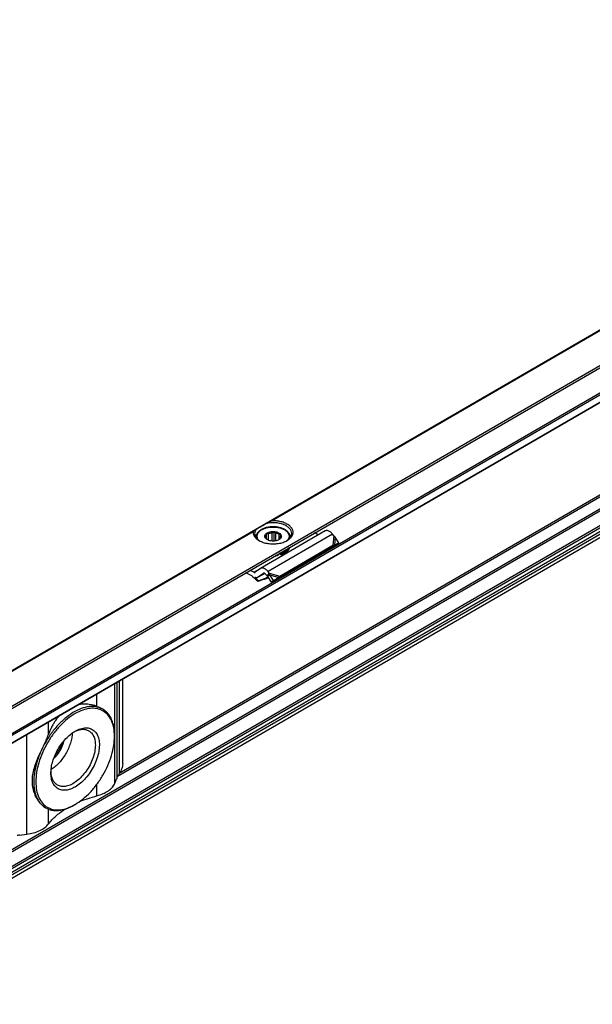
# Model space of a CAD drawing. Header units: millimetres. Extents: x -418 to 2750, y -1084 to 1393.
# Tile 71 of 74: x 1990 to 2091, y 1220 to 1393. Entities that reach past the tile are written whole.
import ezdxf

# ---------------------------------------------------------------- set-up
doc = ezdxf.new("R2010")
doc.units = ezdxf.units.MM

# ---------------------------------------------------------------- blocks, each defined once
blk = doc.blocks.new('SOPORTE_SV2__32', base_point=(669.09, 483.45))
at = {"color": 7, "linetype": 'Continuous'}
for p, q in [((2185.87, 1392.76), (669.13, 514.91)), ((676.25, 512.46), (2190.96, 1389.13)), ((686.72, 512.44), (2182.25, 1378.01)), ((2183.35, 1354.95), (687.82, 489.38)), ((2031.69, 1302.15), (2031.69, 1302.08)), ((2043.81, 1303.24), (2032.49, 1296.69)), ((2033.4, 1301.95), (2033.4, 1302.08)), ((2033.5, 1301.86), (2033.5, 1302.49)), ((2033.54, 1301.82), (2033.54, 1302.82)), ((2033.88, 1301.61), (2033.88, 1302.78)), ((2034.54, 1301.48), (2034.54, 1302.94)), ((2034.88, 1301.48), (2034.88, 1303.14)), ((2035.17, 1301.52), (2035.17, 1302.89)), ((2035.73, 1301.74), (2035.73, 1302.64)), ((2035.97, 1302.08), (2035.97, 1302.3)), ((2037.69, 1302.15), (2037.69, 1302.08)), ((2042.62, 1302.56), (2041.95, 1302.89)), ((2045.31, 1302.41), (2045.11, 1302.67)), ((2046.19, 1301.16), (2045.57, 1302.18)), ((2035.49, 1294.86), (2044.8, 1300.26)), ((2035.85, 1295.35), (2045.17, 1300.74)), ((2044.84, 1300.3), (2044.8, 1300.26)), ((2044.95, 1300.45), (2044.84, 1300.3)), ((2044.94, 1300.41), (2045.59, 1300.76)), ((2045.17, 1300.74), (2044.95, 1300.45)), ((2045.1, 1300.53), (2045.05, 1300.5)), ((2045.45, 1300.77), (2045.1, 1300.53)), ((2045.45, 1300.77), (2046.19, 1301.16)), ((2046.19, 1301.16), (2045.59, 1300.76)), ((2035.58, 1299.15), (2035.58, 1298.99)), ((2036.05, 1299.26), (2036.05, 1299.09)), ((2032.45, 1296.66), (2031.55, 1296)), ((2030.94, 1295.37), (2029.88, 1295.91)), ((2031.31, 1296.01), (2030.64, 1296.34)), ((2033.23, 1295.81), (2032.04, 1295.13)), ((2032.98, 1295.82), (2032.09, 1295.16)), ((2033.94, 1295.03), (2033.28, 1294.82)), ((2033.33, 1294.94), (2033.3, 1294.87)), ((2033.33, 1294.94), (2033.88, 1295.12)), ((2033.63, 1295.38), (2033.43, 1295.64)), ((2033.78, 1295.57), (2033.63, 1295.38)), ((2033.91, 1295.39), (2033.77, 1295.29)), ((2034.42, 1294.29), (2033.77, 1295.29)), ((2034, 1295.86), (2033.78, 1295.57)), ((2034, 1295.86), (2033.8, 1296.12)), ((2034.11, 1295.54), (2033.91, 1295.39)), ((2034.75, 1294.54), (2034.11, 1295.54)), ((2034.42, 1294.29), (2035.34, 1294.86)), ((2034.75, 1294.54), (2035.67, 1295.11)), ((2035.67, 1295.11), (2035.34, 1294.86)), ((2035.63, 1295.06), (2035.49, 1294.86)), ((2035.85, 1295.35), (2035.63, 1295.06)), ((2032.08, 1294.54), (2032.03, 1294.41)), ((2034.75, 1294.54), (2034.42, 1294.29)), ((2008.33, 1262.44), (2008.33, 1277.35)), ((2004.83, 1272.06), (2004.8, 1272.08)), ((2006.9, 1267.29), (2006.9, 1267.5)), ((2006.97, 1259.08), (2007.25, 1259.79)), ((1999.98, 1255.34), (1999.8, 1255.23)), ((1994.82, 1254.75), (1994.78, 1254.77)), ((1990.28, 1249.97), (1991.52, 1250.14))]:
    blk.add_line(p, q, dxfattribs=at)
at = {"color": 3, "linetype": 'Continuous'}
for p, q in [((676.05, 512.73), (2190.96, 1389.52)), ((686.62, 514.08), (2182.15, 1379.65)), ((686.76, 513.83), (2182.29, 1379.41)), ((686.76, 512.53), (2182.29, 1378.1)), ((2034.11, 1304.92), (2140.89, 1366.73)), ((2034.4, 1305.03), (2140.8, 1366.61)), ((2182.15, 1359.27), (686.62, 493.69)), ((2182.29, 1359.02), (686.76, 493.45)), ((2182.29, 1356.42), (686.76, 490.85)), ((2182.5, 1356.16), (686.97, 490.58)), ((2183.6, 1356.14), (688.07, 490.57)), ((2183.8, 1355.82), (688.27, 490.24)), ((2183.38, 1354.98), (687.85, 489.41)), ((2155.77, 1346.12), (2007.43, 1260.27)), ((2155.29, 1346.17), (2007.74, 1260.77)), ((1892.68, 1223.07), (2031.29, 1303.29)), ((1892.98, 1223.17), (2031.2, 1303.17)), ((2045.11, 1302.67), (2033.8, 1296.12)), ((2045.31, 1302.41), (2045.17, 1300.74)), ((2045.57, 1302.18), (2045.45, 1300.77)), ((2031.31, 1296.01), (2032.45, 1296.66)), ((2033.22, 1295.82), (2032.09, 1295.16)), ((2032.98, 1295.82), (2033.01, 1295.84)), ((2033.3, 1294.87), (2033.28, 1294.82)), ((2033.82, 1295.22), (2033.33, 1294.94)), ((2034, 1295.86), (2035.85, 1295.35)), ((2034.11, 1295.54), (2035.67, 1295.11)), ((2006.97, 1259.08), (2006.97, 1276.56)), ((2007.36, 1260.1), (2007.36, 1276.79)), ((2007.76, 1260.81), (2007.76, 1277.02)), ((2003.83, 1272.53), (2003.83, 1274.74)), ((1995.33, 1267.61), (1995.33, 1269.83)), ((1991.52, 1250.14), (1991.52, 1267.62)), ((2003.83, 1256.87), (2003.83, 1258.9)), ((1995.33, 1251.96), (1995.33, 1254.51))]:
    blk.add_line(p, q, dxfattribs=at)
at = {"color": 7, "linetype": 'Continuous'}
for points, knots in [([(2031.68, 1303.52), (2031.65, 1303.5), (2031.58, 1303.46), (2031.48, 1303.4), (2031.38, 1303.35), (2031.32, 1303.31), (2031.29, 1303.29)], [0, 0, 0, 0, 0.1199021, 0.235563, 0.3438099, 0.4474869, 0.4474869, 0.4474869, 0.4474869]), ([(2031.68, 1303.52), (2031.61, 1303.41), (2031.47, 1303.19), (2031.45, 1302.93), (2031.44, 1302.8)], [0, 0, 0, 0, 0.3959861, 0.7662165, 0.7662165, 0.7662165, 0.7662165]), ([(2031.68, 1303.52), (2031.74, 1303.56), (2031.88, 1303.64), (2032.12, 1303.77), (2032.4, 1303.94), (2032.72, 1304.12), (2033.07, 1304.33), (2033.32, 1304.47), (2033.45, 1304.54)], [0, 0, 0, 0, 0.21784, 0.49188, 0.81738, 1.188711, 1.599453, 2.042502, 2.042502, 2.042502, 2.042502]), ([(2037.69, 1302.15), (2037.68, 1302.25), (2037.66, 1302.44), (2037.57, 1302.67), (2037.46, 1302.85), (2037.35, 1303), (2037.21, 1303.14), (2037.04, 1303.29), (2036.85, 1303.42), (2036.62, 1303.56), (2036.35, 1303.67), (2036.05, 1303.78), (2035.73, 1303.86), (2035.46, 1303.91), (2035.23, 1303.94), (2035.05, 1303.96), (2034.87, 1303.97), (2034.51, 1303.98), (2033.99, 1303.94), (2033.34, 1303.8), (2032.78, 1303.58), (2032.34, 1303.31), (2032.02, 1303.02), (2031.85, 1302.77), (2031.76, 1302.57), (2031.72, 1302.43), (2031.69, 1302.29), (2031.69, 1302.2), (2031.69, 1302.15)], [0, 0, 0, 0, 0.282998, 0.579562, 0.734482, 0.918956, 1.13429, 1.32807, 1.596018, 1.832881, 2.139604, 2.459246, 2.78672, 3.122781, 3.300879, 3.480227, 3.672623, 3.845786, 4.550801, 5.231254, 5.82112, 6.361249, 6.751956, 7.108691, 7.269696, 7.407118, 7.538544, 7.689288, 7.689288, 7.689288, 7.689288]), ([(2034.11, 1304.92), (2034.05, 1304.89), (2033.94, 1304.83), (2033.77, 1304.73), (2033.61, 1304.64), (2033.5, 1304.57), (2033.45, 1304.54)], [0, 0, 0, 0, 0.1947945, 0.3830345, 0.5739751, 0.7596897, 0.7596897, 0.7596897, 0.7596897]), ([(2037.94, 1302.8), (2037.91, 1302.96), (2037.87, 1303.29), (2037.55, 1303.73), (2037.09, 1304.1), (2036.48, 1304.39), (2035.77, 1304.6), (2035.01, 1304.69), (2034.22, 1304.69), (2033.7, 1304.59), (2033.45, 1304.54)], [0, 0, 0, 0, 0.466803, 0.982486, 1.574651, 2.247055, 2.986259, 3.768129, 4.562817, 5.338886, 5.338886, 5.338886, 5.338886]), ([(2034.4, 1305.03), (2034.39, 1305.02), (2034.36, 1305.02), (2034.32, 1305.01), (2034.29, 1305), (2034.25, 1304.99), (2034.21, 1304.98), (2034.18, 1304.96), (2034.14, 1304.94), (2034.12, 1304.93), (2034.11, 1304.92)], [0, 0, 0, 0, 0.0417273, 0.0795377, 0.1149772, 0.1588504, 0.194678, 0.2377191, 0.2792075, 0.3164847, 0.3164847, 0.3164847, 0.3164847]), ([(2037.15, 1301.57), (2037.33, 1301.69), (2037.68, 1301.91), (2038.05, 1302.37), (2038.22, 1302.88), (2038.15, 1303.41), (2037.87, 1303.89), (2037.41, 1304.31), (2036.79, 1304.65), (2036.06, 1304.89), (2035.25, 1305.03), (2034.69, 1305.03), (2034.4, 1305.03)], [0, 0, 0, 0, 0.654342, 1.224137, 1.732643, 2.227964, 2.764666, 3.378442, 4.0789, 4.855555, 5.685062, 6.536808, 6.536808, 6.536808, 6.536808]), ([(2031.2, 1303.17), (2031.19, 1303.02), (2031.18, 1302.72), (2031.39, 1302.28), (2031.74, 1301.88), (2032.05, 1301.68), (2032.22, 1301.57)], [0, 0, 0, 0, 0.44015, 0.904989, 1.424584, 2.012291, 2.012291, 2.012291, 2.012291]), ([(2031.29, 1303.29), (2031.28, 1303.29), (2031.26, 1303.27), (2031.24, 1303.25), (2031.22, 1303.23), (2031.21, 1303.21), (2031.2, 1303.19), (2031.2, 1303.18), (2031.2, 1303.17)], [0, 0, 0, 0, 0.0408159, 0.0792537, 0.1008213, 0.1190428, 0.1423511, 0.1621434, 0.1621434, 0.1621434, 0.1621434]), ([(2031.44, 1302.8), (2031.45, 1302.68), (2031.47, 1302.44), (2031.66, 1302.09), (2031.94, 1301.77), (2032.18, 1301.61), (2032.31, 1301.52)], [0, 0, 0, 0, 0.35601, 0.735085, 1.153705, 1.619508, 1.619508, 1.619508, 1.619508]), ([(2033.66, 1301.72), (2033.59, 1301.77), (2033.45, 1301.86), (2033.3, 1302.04), (2033.22, 1302.25), (2033.24, 1302.47), (2033.35, 1302.67), (2033.47, 1302.77), (2033.53, 1302.82)], [0, 0, 0, 0, 0.266969, 0.499966, 0.707901, 0.909447, 1.126313, 1.37333, 1.37333, 1.37333, 1.37333]), ([(2033.35, 1301.99), (2033.35, 1302), (2033.36, 1302.01), (2033.37, 1302.03), (2033.39, 1302.06), (2033.39, 1302.07), (2033.4, 1302.08)], [0, 0, 0, 0, 0.020855, 0.0441775, 0.0727875, 0.1049394, 0.1049394, 0.1049394, 0.1049394]), ([(2033.64, 1301.75), (2033.61, 1301.76), (2033.56, 1301.8), (2033.49, 1301.86), (2033.42, 1301.93), (2033.37, 1301.97), (2033.35, 1301.99)], [0, 0, 0, 0, 0.0912877, 0.1877075, 0.2808739, 0.3793, 0.3793, 0.3793, 0.3793]), ([(2033.39, 1302.19), (2033.39, 1302.24), (2033.4, 1302.35), (2033.46, 1302.45), (2033.5, 1302.49)], [0, 0, 0, 0, 0.1571311, 0.3264228, 0.3264228, 0.3264228, 0.3264228]), ([(2033.4, 1302.08), (2033.39, 1302.1), (2033.39, 1302.14), (2033.39, 1302.17), (2033.39, 1302.19)], [0, 0, 0, 0, 0.0541749, 0.1078159, 0.1078159, 0.1078159, 0.1078159]), ([(2033.5, 1302.49), (2033.5, 1302.52), (2033.51, 1302.57), (2033.52, 1302.65), (2033.53, 1302.73), (2033.54, 1302.79), (2033.54, 1302.82)], [0, 0, 0, 0, 0.0765587, 0.1596244, 0.2416197, 0.3297372, 0.3297372, 0.3297372, 0.3297372]), ([(2033.53, 1302.82), (2033.62, 1302.88), (2033.82, 1303), (2034.16, 1303.11), (2034.54, 1303.16), (2034.93, 1303.15), (2035.31, 1303.08), (2035.63, 1302.96), (2035.9, 1302.79), (2036.08, 1302.58), (2036.15, 1302.34), (2036.11, 1302.1), (2035.95, 1301.88), (2035.79, 1301.77), (2035.71, 1301.72)], [0, 0, 0, 0, 0.323162, 0.68559, 1.073338, 1.468156, 1.850703, 2.203563, 2.5146, 2.781313, 3.016137, 3.247277, 3.505123, 3.805981, 3.805981, 3.805981, 3.805981]), ([(2033.54, 1302.82), (2033.57, 1302.81), (2033.63, 1302.8), (2033.71, 1302.79), (2033.8, 1302.78), (2033.85, 1302.78), (2033.88, 1302.78)], [0, 0, 0, 0, 0.0854141, 0.1678268, 0.2551165, 0.3400891, 0.3400891, 0.3400891, 0.3400891]), ([(2033.72, 1301.69), (2033.71, 1301.7), (2033.68, 1301.72), (2033.65, 1301.74), (2033.64, 1301.75)], [0, 0, 0, 0, 0.051152, 0.100932, 0.100932, 0.100932, 0.100932]), ([(2035.71, 1301.72), (2035.61, 1301.67), (2035.4, 1301.57), (2035.05, 1301.49), (2034.69, 1301.46), (2034.32, 1301.49), (2033.97, 1301.57), (2033.76, 1301.67), (2033.66, 1301.72)], [0, 0, 0, 0, 0.327474, 0.685577, 1.060203, 1.434829, 1.792932, 2.120405, 2.120405, 2.120405, 2.120405]), ([(2033.88, 1302.78), (2033.99, 1302.82), (2034.2, 1302.9), (2034.43, 1302.93), (2034.54, 1302.94)], [0, 0, 0, 0, 0.3288441, 0.6820628, 0.6820628, 0.6820628, 0.6820628]), ([(2034.54, 1302.94), (2034.57, 1302.95), (2034.63, 1302.98), (2034.71, 1303.03), (2034.8, 1303.08), (2034.85, 1303.12), (2034.88, 1303.14)], [0, 0, 0, 0, 0.0951655, 0.1948316, 0.2905211, 0.3910209, 0.3910209, 0.3910209, 0.3910209]), ([(2034.88, 1303.14), (2034.9, 1303.11), (2034.95, 1303.07), (2035.02, 1303.01), (2035.09, 1302.95), (2035.14, 1302.91), (2035.17, 1302.89)], [0, 0, 0, 0, 0.0985006, 0.1917338, 0.2880791, 0.3793, 0.3793, 0.3793, 0.3793]), ([(2035.17, 1302.89), (2035.28, 1302.86), (2035.48, 1302.81), (2035.65, 1302.69), (2035.73, 1302.64)], [0, 0, 0, 0, 0.3295971, 0.6222375, 0.6222375, 0.6222375, 0.6222375]), ([(2035.83, 1301.8), (2035.81, 1301.79), (2035.78, 1301.77), (2035.74, 1301.74), (2035.71, 1301.72), (2035.69, 1301.71), (2035.68, 1301.7)], [0, 0, 0, 0, 0.0560233, 0.110517, 0.1433848, 0.1757255, 0.1757255, 0.1757255, 0.1757255]), ([(2035.73, 1302.64), (2035.76, 1302.63), (2035.81, 1302.63), (2035.88, 1302.62), (2035.95, 1302.62), (2036, 1302.62), (2036.02, 1302.62)], [0, 0, 0, 0, 0.0732353, 0.1477483, 0.2173539, 0.2890485, 0.2890485, 0.2890485, 0.2890485]), ([(2035.88, 1301.89), (2035.87, 1301.88), (2035.86, 1301.86), (2035.85, 1301.83), (2035.84, 1301.81), (2035.83, 1301.8), (2035.83, 1301.8)], [0, 0, 0, 0, 0.0321402, 0.0607412, 0.0840751, 0.1049394, 0.1049394, 0.1049394, 0.1049394]), ([(2035.99, 1302.19), (2035.98, 1302.14), (2035.97, 1302.03), (2035.91, 1301.94), (2035.88, 1301.89)], [0, 0, 0, 0, 0.1571311, 0.3264228, 0.3264228, 0.3264228, 0.3264228]), ([(2036.02, 1302.62), (2036.02, 1302.6), (2036.01, 1302.54), (2036, 1302.46), (2035.99, 1302.38), (2035.98, 1302.32), (2035.97, 1302.3)], [0, 0, 0, 0, 0.0879914, 0.1698783, 0.2530704, 0.3297372, 0.3297372, 0.3297372, 0.3297372]), ([(2035.97, 1302.3), (2035.98, 1302.28), (2035.98, 1302.25), (2035.99, 1302.21), (2035.99, 1302.19)], [0, 0, 0, 0, 0.0541749, 0.1078159, 0.1078159, 0.1078159, 0.1078159]), ([(2037.06, 1301.52), (2037.19, 1301.61), (2037.43, 1301.77), (2037.71, 1302.09), (2037.9, 1302.44), (2037.92, 1302.68), (2037.94, 1302.8)], [0, 0, 0, 0, 0.465803, 0.884422, 1.263498, 1.619508, 1.619508, 1.619508, 1.619508]), ([(2045.11, 1302.67), (2045.04, 1302.75), (2044.91, 1302.91), (2044.68, 1303.1), (2044.44, 1303.24), (2044.21, 1303.31), (2043.99, 1303.32), (2043.87, 1303.27), (2043.81, 1303.24)], [0, 0, 0, 0, 0.318961, 0.616971, 0.88702, 1.126112, 1.337253, 1.531194, 1.531194, 1.531194, 1.531194]), ([(2045.57, 1302.18), (2045.55, 1302.2), (2045.51, 1302.24), (2045.45, 1302.3), (2045.38, 1302.36), (2045.34, 1302.39), (2045.31, 1302.41)], [0, 0, 0, 0, 0.0895884, 0.1740072, 0.2614357, 0.3493827, 0.3493827, 0.3493827, 0.3493827]), ([(2032.22, 1301.57), (2032.46, 1301.45), (2032.95, 1301.21), (2033.79, 1301.03), (2034.69, 1300.96), (2035.58, 1301.03), (2036.42, 1301.21), (2036.91, 1301.45), (2037.15, 1301.57)], [0, 0, 0, 0, 0.790454, 1.654841, 2.55911, 3.463379, 4.327766, 5.11822, 5.11822, 5.11822, 5.11822]), ([(2037.49, 1300.31), (2037.4, 1300.2), (2037.21, 1299.96), (2036.82, 1299.69), (2036.35, 1299.47), (2036, 1299.37), (2035.82, 1299.32)], [0, 0, 0, 0, 0.419388, 0.890235, 1.411843, 1.976413, 1.976413, 1.976413, 1.976413]), ([(2036.05, 1299.09), (2036.25, 1299.16), (2036.64, 1299.3), (2037.12, 1299.6), (2037.49, 1299.97), (2037.6, 1300.26), (2037.66, 1300.4)], [0, 0, 0, 0, 0.641245, 1.215663, 1.718015, 2.160758, 2.160758, 2.160758, 2.160758]), ([(2036.05, 1299.26), (2036.23, 1299.32), (2036.57, 1299.43), (2037.01, 1299.69), (2037.37, 1299.99), (2037.52, 1300.24), (2037.59, 1300.36)], [0, 0, 0, 0, 0.56497, 1.079819, 1.539194, 1.947249, 1.947249, 1.947249, 1.947249]), ([(2045.05, 1300.5), (2045.02, 1300.48), (2044.98, 1300.45), (2044.93, 1300.41), (2044.88, 1300.36), (2044.85, 1300.32), (2044.84, 1300.3)], [0, 0, 0, 0, 0.0781942, 0.1438646, 0.2153264, 0.2850891, 0.2850891, 0.2850891, 0.2850891]), ([(2045.17, 1300.74), (2045.19, 1300.75), (2045.24, 1300.75), (2045.31, 1300.76), (2045.38, 1300.77), (2045.43, 1300.77), (2045.45, 1300.77)], [0, 0, 0, 0, 0.0787847, 0.1486466, 0.2185683, 0.2863987, 0.2863987, 0.2863987, 0.2863987]), ([(2035.1, 1298.92), (2035.18, 1298.93), (2035.34, 1298.94), (2035.5, 1298.97), (2035.58, 1298.99)], [0, 0, 0, 0, 0.2478533, 0.4926849, 0.4926849, 0.4926849, 0.4926849]), ([(2035.45, 1299.13), (2035.47, 1299.13), (2035.52, 1299.14), (2035.56, 1299.14), (2035.58, 1299.15)], [0, 0, 0, 0, 0.0692133, 0.138122, 0.138122, 0.138122, 0.138122]), ([(2035.57, 1299.2), (2035.57, 1299.19), (2035.57, 1299.17), (2035.58, 1299.16), (2035.58, 1299.15)], [0, 0, 0, 0, 0.02444959, 0.05025209, 0.05025209, 0.05025209, 0.05025209]), ([(2036.05, 1299.09), (2036.03, 1299.11), (2035.99, 1299.15), (2035.9, 1299.17), (2035.81, 1299.18), (2035.72, 1299.17), (2035.64, 1299.14), (2035.6, 1299.1), (2035.58, 1299.08)], [0, 0, 0, 0, 0.0735367, 0.1621451, 0.2593074, 0.3554137, 0.4412023, 0.5113348, 0.5113348, 0.5113348, 0.5113348]), ([(2035.82, 1299.32), (2035.81, 1299.32), (2035.79, 1299.31), (2035.77, 1299.31), (2035.76, 1299.31)], [0, 0, 0, 0, 0.03050122, 0.06108402, 0.06108402, 0.06108402, 0.06108402]), ([(2036.05, 1299.26), (2036.04, 1299.27), (2036.02, 1299.29), (2035.98, 1299.31), (2035.94, 1299.33), (2035.91, 1299.33), (2035.89, 1299.34)], [0, 0, 0, 0, 0.0384222, 0.0817, 0.1294604, 0.180702, 0.180702, 0.180702, 0.180702]), ([(2032.49, 1296.69), (2032.49, 1296.69), (2032.47, 1296.68), (2032.46, 1296.67), (2032.45, 1296.66)], [0, 0, 0, 0, 0.02788887, 0.05583578, 0.05583578, 0.05583578, 0.05583578]), ([(2033.8, 1296.12), (2033.73, 1296.2), (2033.59, 1296.36), (2033.36, 1296.55), (2033.13, 1296.69), (2032.9, 1296.76), (2032.68, 1296.77), (2032.55, 1296.72), (2032.49, 1296.69)], [0, 0, 0, 0, 0.318961, 0.616971, 0.88702, 1.126112, 1.337253, 1.531194, 1.531194, 1.531194, 1.531194]), ([(2030.94, 1295.37), (2031.13, 1295.23), (2031.51, 1294.92), (2031.85, 1294.58), (2032.03, 1294.41)], [0, 0, 0, 0, 0.715526, 1.456391, 1.456391, 1.456391, 1.456391]), ([(2031.31, 1296.01), (2031.35, 1295.99), (2031.43, 1295.96), (2031.5, 1295.98), (2031.54, 1295.99)], [0, 0, 0, 0, 0.1279345, 0.2345827, 0.2345827, 0.2345827, 0.2345827]), ([(2032.04, 1295.13), (2032, 1295.11), (2031.91, 1295.07), (2031.77, 1295.05), (2031.61, 1295.07), (2031.51, 1295.1), (2031.46, 1295.12)], [0, 0, 0, 0, 0.1366038, 0.2796085, 0.4340577, 0.602995, 0.602995, 0.602995, 0.602995]), ([(2032.08, 1294.54), (2031.98, 1294.64), (2031.78, 1294.84), (2031.56, 1295.03), (2031.46, 1295.12)], [0, 0, 0, 0, 0.4316811, 0.8556339, 0.8556339, 0.8556339, 0.8556339]), ([(2031.54, 1295.99), (2031.54, 1295.99), (2031.55, 1296), (2031.55, 1296), (2031.55, 1296)], [0, 0, 0, 0, 0.00929629, 0.01861192, 0.01861192, 0.01861192, 0.01861192]), ([(2033.28, 1294.82), (2033.18, 1294.79), (2032.97, 1294.72), (2032.66, 1294.62), (2032.34, 1294.51), (2032.14, 1294.45), (2032.03, 1294.41)], [0, 0, 0, 0, 0.327869, 0.656243, 0.98469, 1.313673, 1.313673, 1.313673, 1.313673]), ([(2032.09, 1295.16), (2032.08, 1295.15), (2032.06, 1295.14), (2032.05, 1295.13), (2032.04, 1295.13)], [0, 0, 0, 0, 0.02794691, 0.05583578, 0.05583578, 0.05583578, 0.05583578]), ([(2032.08, 1294.54), (2032.19, 1294.57), (2032.39, 1294.64), (2032.71, 1294.74), (2033.02, 1294.84), (2033.23, 1294.91), (2033.33, 1294.94)], [0, 0, 0, 0, 0.329745, 0.658974, 0.988129, 1.316736, 1.316736, 1.316736, 1.316736]), ([(2033, 1295.83), (2032.99, 1295.83), (2032.99, 1295.82), (2032.98, 1295.82), (2032.98, 1295.82)], [0, 0, 0, 0, 0.00929629, 0.01861192, 0.01861192, 0.01861192, 0.01861192]), ([(2033.43, 1295.64), (2033.39, 1295.68), (2033.33, 1295.75), (2033.21, 1295.83), (2033.1, 1295.86), (2033.03, 1295.84), (2033, 1295.83)], [0, 0, 0, 0, 0.1568648, 0.2952629, 0.4107357, 0.5088861, 0.5088861, 0.5088861, 0.5088861]), ([(2033.77, 1295.29), (2033.76, 1295.3), (2033.74, 1295.31), (2033.7, 1295.34), (2033.67, 1295.36), (2033.64, 1295.37), (2033.63, 1295.38)], [0, 0, 0, 0, 0.0408745, 0.0819997, 0.1230501, 0.1643534, 0.1643534, 0.1643534, 0.1643534]), ([(2034.11, 1295.54), (2034.1, 1295.57), (2034.08, 1295.63), (2034.06, 1295.71), (2034.03, 1295.79), (2034.01, 1295.84), (2034, 1295.86)], [0, 0, 0, 0, 0.0870644, 0.1713182, 0.2552988, 0.3377326, 0.3377326, 0.3377326, 0.3377326]), ([(2035.34, 1294.86), (2035.35, 1294.86), (2035.37, 1294.86), (2035.41, 1294.86), (2035.45, 1294.86), (2035.48, 1294.86), (2035.49, 1294.86)], [0, 0, 0, 0, 0.0384606, 0.076677, 0.1145063, 0.152093, 0.152093, 0.152093, 0.152093]), ([(2035.67, 1295.11), (2035.69, 1295.13), (2035.72, 1295.17), (2035.76, 1295.23), (2035.81, 1295.29), (2035.84, 1295.33), (2035.85, 1295.35)], [0, 0, 0, 0, 0.0782267, 0.1539657, 0.2272702, 0.2977257, 0.2977257, 0.2977257, 0.2977257]), ([(2035.85, 1295.35), (2035.85, 1295.35), (2035.85, 1295.35), (2035.85, 1295.35), (2035.85, 1295.35)], [0, 0, 0, 0, 0.001710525, 0.003419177, 0.003419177, 0.003419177, 0.003419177]), ([(2004.83, 1272.06), (2004.47, 1272.22), (2003.71, 1272.56), (2002.38, 1272.54), (2000.98, 1272.18), (1999.54, 1271.44), (1998.12, 1270.39), (1996.77, 1269.05), (1995.53, 1267.49), (1994.86, 1266.32), (1994.52, 1265.73)], [0, 0, 0, 0, 1.188653, 2.468107, 3.899292, 5.505218, 7.277699, 9.186534, 11.187082, 13.226255, 13.226255, 13.226255, 13.226255]), ([(2003.83, 1272.53), (2003.65, 1272.59), (2003.3, 1272.71), (2002.75, 1272.83), (2002.2, 1272.91), (2001.69, 1272.94), (2001.25, 1272.92), (2000.88, 1272.88), (2000.64, 1272.84), (2000.52, 1272.82), (2000.5, 1272.82), (2000.5, 1272.82)], [0, 0, 0, 0, 0.557599, 1.114899, 1.672449, 2.231324, 2.637165, 3.007321, 3.340776, 3.362969, 3.385077, 3.385077, 3.385077, 3.385077]), ([(2003.83, 1272.53), (2003.91, 1272.49), (2004.09, 1272.43), (2004.34, 1272.32), (2004.57, 1272.21), (2004.72, 1272.12), (2004.8, 1272.08)], [0, 0, 0, 0, 0.283447, 0.558742, 0.817664, 1.069222, 1.069222, 1.069222, 1.069222]), ([(2006.9, 1267.29), (2006.87, 1267.79), (2006.83, 1268.72), (2006.44, 1270.01), (2005.8, 1271.06), (2004.91, 1271.8), (2003.82, 1272.2), (2002.59, 1272.23), (2001.28, 1271.91), (1999.94, 1271.27), (1998.6, 1270.33), (1997.32, 1269.12), (1996.13, 1267.71), (1995.1, 1266.12), (1994.24, 1264.43), (1993.61, 1262.7), (1993.19, 1260.99), (1993.14, 1259.86), (1993.11, 1259.31)], [0, 0, 0, 0, 1.480431, 2.804381, 3.995055, 5.107386, 6.220508, 7.413285, 8.740065, 10.223482, 11.859406, 13.624365, 15.481842, 17.387266, 19.292229, 21.148356, 22.911188, 24.544405, 24.544405, 24.544405, 24.544405]), ([(1997.29, 1270.96), (1997.15, 1270.8), (1996.86, 1270.48), (1996.49, 1269.96), (1996.15, 1269.41), (1995.84, 1268.83), (1995.57, 1268.23), (1995.41, 1267.81), (1995.33, 1267.61)], [0, 0, 0, 0, 0.626092, 1.286731, 1.906206, 2.5758, 3.248883, 3.905335, 3.905335, 3.905335, 3.905335]), ([(2005.13, 1271.87), (2005.08, 1271.9), (2004.98, 1271.97), (2004.88, 1272.03), (2004.83, 1272.06)], [0, 0, 0, 0, 0.1747046, 0.3490898, 0.3490898, 0.3490898, 0.3490898]), ([(2005.13, 1271.87), (2005.19, 1271.81), (2005.32, 1271.7), (2005.5, 1271.53), (2005.68, 1271.35), (2005.78, 1271.24), (2005.84, 1271.18)], [0, 0, 0, 0, 0.2591166, 0.5123818, 0.7548335, 0.9924199, 0.9924199, 0.9924199, 0.9924199]), ([(2006.9, 1267.5), (2006.88, 1267.86), (2006.86, 1268.56), (2006.66, 1269.55), (2006.34, 1270.44), (2006, 1270.94), (2005.84, 1271.18)], [0, 0, 0, 0, 1.089484, 2.097976, 3.029125, 3.894212, 3.894212, 3.894212, 3.894212]), ([(1994.52, 1265.73), (1994.6, 1265.89), (1994.74, 1266.2), (1994.95, 1266.67), (1995.15, 1267.14), (1995.27, 1267.45), (1995.33, 1267.61)], [0, 0, 0, 0, 0.519779, 1.03101, 1.543522, 2.042905, 2.042905, 2.042905, 2.042905]), ([(1995.76, 1260.85), (1995.78, 1261.18), (1995.81, 1261.88), (1996.07, 1262.94), (1996.46, 1264), (1996.99, 1265.05), (1997.63, 1266.02), (1998.36, 1266.89), (1999.15, 1267.64), (1999.73, 1268.02), (2000.02, 1268.2)], [0, 0, 0, 0, 1.007521, 2.095135, 3.24031, 4.415474, 5.590637, 6.735812, 7.823426, 8.830947, 8.830947, 8.830947, 8.830947]), ([(1999.5, 1267.87), (1999.48, 1267.58), (1999.42, 1266.97), (1999.18, 1266.06), (1998.84, 1265.14), (1998.38, 1264.24), (1997.83, 1263.4), (1997.21, 1262.64), (1996.53, 1261.98), (1996.03, 1261.63), (1995.79, 1261.46)], [0, 0, 0, 0, 0.883325, 1.828477, 2.817611, 3.829543, 4.841474, 5.830609, 6.77576, 7.659085, 7.659085, 7.659085, 7.659085]), ([(1999.84, 1268.1), (2000.07, 1268.2), (2000.51, 1268.41), (2001.2, 1268.54), (2001.85, 1268.52), (2002.22, 1268.35), (2002.4, 1268.27)], [0, 0, 0, 0, 0.769155, 1.461007, 2.088437, 2.678436, 2.678436, 2.678436, 2.678436]), ([(1999.98, 1255.34), (2000.44, 1255.63), (2001.39, 1256.25), (2002.67, 1257.47), (2003.86, 1258.88), (2004.9, 1260.47), (2005.76, 1262.16), (2006.39, 1263.9), (2006.81, 1265.61), (2006.87, 1266.75), (2006.9, 1267.29)], [0, 0, 0, 0, 1.637222, 3.404594, 5.265504, 7.175144, 9.084785, 10.945695, 12.713067, 14.350289, 14.350289, 14.350289, 14.350289]), ([(2000.02, 1268.2), (2000.33, 1268.36), (2000.9, 1268.65), (2001.82, 1268.82), (2002.66, 1268.71), (2003.37, 1268.3), (2003.89, 1267.62), (2004.19, 1266.74), (2004.28, 1265.71), (2004.16, 1264.56), (2003.84, 1263.35), (2003.34, 1262.15), (2002.67, 1260.99), (2001.88, 1259.96), (2001, 1259.07), (2000.32, 1258.62), (2000, 1258.41)], [0, 0, 0, 0, 1.031569, 1.939191, 2.750204, 3.524049, 4.335656, 5.244234, 6.276854, 7.431623, 8.686326, 10.005829, 11.347826, 12.667695, 13.92309, 15.078797, 15.078797, 15.078797, 15.078797]), ([(2002.4, 1268.27), (2002.57, 1268.14), (2002.93, 1267.89), (2003.28, 1267.29), (2003.5, 1266.56), (2003.53, 1266.04), (2003.54, 1265.76)], [0, 0, 0, 0, 0.626188, 1.296642, 2.04203, 2.875289, 2.875289, 2.875289, 2.875289]), ([(1993.81, 1264.22), (1993.87, 1264.34), (1994, 1264.59), (1994.18, 1264.97), (1994.35, 1265.35), (1994.47, 1265.6), (1994.52, 1265.73)], [0, 0, 0, 0, 0.41371, 0.833461, 1.251311, 1.67277, 1.67277, 1.67277, 1.67277]), ([(1996.24, 1263.4), (1996.39, 1263.53), (1996.68, 1263.81), (1997.06, 1264.29), (1997.4, 1264.81), (1997.68, 1265.36), (1997.91, 1265.93), (1998, 1266.32), (1998.05, 1266.51)], [0, 0, 0, 0, 0.58827, 1.201661, 1.828033, 2.454405, 3.067796, 3.656067, 3.656067, 3.656067, 3.656067]), ([(1996.43, 1263.87), (1996.57, 1264.03), (1996.86, 1264.36), (1997.22, 1264.91), (1997.52, 1265.5), (1997.66, 1265.92), (1997.73, 1266.12)], [0, 0, 0, 0, 0.648659, 1.314288, 1.979918, 2.628576, 2.628576, 2.628576, 2.628576]), ([(2003.54, 1265.76), (2003.51, 1265.39), (2003.47, 1264.61), (2003.13, 1263.45), (2002.63, 1262.28), (2001.96, 1261.19), (2001.17, 1260.22), (2000.3, 1259.42), (1999.39, 1258.84), (1998.49, 1258.52), (1997.62, 1258.44), (1997.13, 1258.65), (1996.89, 1258.75)], [0, 0, 0, 0, 1.115347, 2.330673, 3.60782, 4.901116, 6.163054, 7.349737, 8.426782, 9.376579, 10.20771, 10.964124, 10.964124, 10.964124, 10.964124]), ([(1993.81, 1255.63), (1993.77, 1255.69), (1993.67, 1255.81), (1993.54, 1256), (1993.41, 1256.2), (1993.25, 1256.47), (1993.06, 1256.84), (1992.9, 1257.24), (1992.78, 1257.58), (1992.71, 1257.84), (1992.65, 1258.09), (1992.58, 1258.46), (1992.52, 1258.91), (1992.5, 1259.48), (1992.52, 1260.04), (1992.59, 1260.62), (1992.71, 1261.21), (1992.87, 1261.8), (1993.06, 1262.4), (1993.29, 1263), (1993.54, 1263.61), (1993.72, 1264.02), (1993.81, 1264.22)], [0, 0, 0, 0, 0.225335, 0.457739, 0.6942, 0.937001, 1.397152, 1.948543, 2.222892, 2.474274, 2.752822, 3.011885, 3.591289, 4.120396, 4.705874, 5.27742, 5.882324, 6.490577, 7.124849, 7.766295, 8.429894, 9.096944, 9.096944, 9.096944, 9.096944]), ([(1993.81, 1264.22), (1993.61, 1263.66), (1993.2, 1262.58), (1992.85, 1260.92), (1992.71, 1259.36), (1992.83, 1257.93), (1993.15, 1256.65), (1993.6, 1255.96), (1993.81, 1255.63)], [0, 0, 0, 0, 1.781311, 3.473465, 5.046169, 6.479962, 7.771043, 8.936929, 8.936929, 8.936929, 8.936929]), ([(2008.33, 1262.44), (2008.32, 1262.31), (2008.3, 1262.03), (2008.18, 1261.61), (2008.01, 1261.2), (2007.84, 1260.94), (2007.76, 1260.81)], [0, 0, 0, 0, 0.398418, 0.832175, 1.288173, 1.750693, 1.750693, 1.750693, 1.750693]), ([(1996.89, 1258.75), (1996.73, 1258.86), (1996.4, 1259.1), (1996.06, 1259.65), (1995.83, 1260.31), (1995.78, 1260.8), (1995.76, 1261.06)], [0, 0, 0, 0, 0.589999, 1.21743, 1.909281, 2.678436, 2.678436, 2.678436, 2.678436]), ([(2000, 1258.41), (1999.73, 1258.27), (1999.22, 1258), (1998.41, 1257.81), (1997.65, 1257.83), (1996.98, 1258.07), (1996.43, 1258.53), (1996.04, 1259.17), (1995.8, 1259.97), (1995.77, 1260.54), (1995.76, 1260.85)], [0, 0, 0, 0, 0.912872, 1.729352, 2.463369, 3.148367, 3.832879, 4.565601, 5.380339, 6.291374, 6.291374, 6.291374, 6.291374]), ([(2007.36, 1260.1), (2007.38, 1260.15), (2007.42, 1260.27), (2007.52, 1260.44), (2007.63, 1260.62), (2007.72, 1260.75), (2007.76, 1260.81)], [0, 0, 0, 0, 0.1795326, 0.3788933, 0.5940942, 0.8214453, 0.8214453, 0.8214453, 0.8214453]), ([(1993.11, 1259.31), (1993.13, 1258.82), (1993.17, 1257.88), (1993.56, 1256.6), (1994.2, 1255.55), (1995.09, 1254.81), (1996.17, 1254.41), (1997.4, 1254.38), (1998.71, 1254.68), (1999.54, 1255.11), (1999.98, 1255.34)], [0, 0, 0, 0, 1.477141, 2.798511, 3.987042, 5.097103, 6.207163, 7.395695, 8.717064, 10.194205, 10.194205, 10.194205, 10.194205]), ([(2003.83, 1256.87), (2004.2, 1256.98), (2004.91, 1257.2), (2005.83, 1257.71), (2006.57, 1258.32), (2006.84, 1258.84), (2006.97, 1259.08)], [0, 0, 0, 0, 1.163911, 2.219114, 3.150389, 3.968074, 3.968074, 3.968074, 3.968074]), ([(2007.36, 1260.1), (2007.34, 1260.04), (2007.31, 1259.94), (2007.27, 1259.84), (2007.25, 1259.79)], [0, 0, 0, 0, 0.1667393, 0.3192904, 0.3192904, 0.3192904, 0.3192904]), ([(2000.81, 1255.88), (2001.3, 1256.07), (2002.28, 1256.45), (2003.31, 1256.73), (2003.83, 1256.87)], [0, 0, 0, 0, 1.558601, 3.174184, 3.174184, 3.174184, 3.174184]), ([(1994.52, 1254.94), (1994.47, 1254.99), (1994.35, 1255.1), (1994.18, 1255.27), (1993.99, 1255.45), (1993.87, 1255.57), (1993.81, 1255.63)], [0, 0, 0, 0, 0.2310341, 0.4757294, 0.7261986, 0.9918478, 0.9918478, 0.9918478, 0.9918478]), ([(1994.82, 1254.75), (1995.17, 1254.59), (1995.89, 1254.27), (1997.16, 1254.26), (1998.49, 1254.56), (1999.35, 1255), (1999.8, 1255.23)], [0, 0, 0, 0, 1.138524, 2.35753, 3.712781, 5.227798, 5.227798, 5.227798, 5.227798]), ([(1994.78, 1254.77), (1994.76, 1254.78), (1994.71, 1254.81), (1994.65, 1254.85), (1994.59, 1254.89), (1994.54, 1254.93), (1994.52, 1254.94)], [0, 0, 0, 0, 0.0763011, 0.1486229, 0.2290308, 0.3052361, 0.3052361, 0.3052361, 0.3052361]), ([(1994.52, 1254.94), (1994.57, 1254.91), (1994.67, 1254.84), (1994.77, 1254.78), (1994.82, 1254.75)], [0, 0, 0, 0, 0.1747069, 0.3490944, 0.3490944, 0.3490944, 0.3490944]), ([(1995.33, 1251.96), (1995.73, 1252.43), (1996.58, 1253.41), (1997.65, 1254.15), (1998.22, 1254.53)], [0, 0, 0, 0, 1.853687, 3.88452, 3.88452, 3.88452, 3.88452]), ([(1991.52, 1250.14), (1991.92, 1250.2), (1992.71, 1250.34), (1993.77, 1250.74), (1994.68, 1251.25), (1995.12, 1251.73), (1995.33, 1251.96)], [0, 0, 0, 0, 1.229604, 2.37558, 3.408576, 4.317336, 4.317336, 4.317336, 4.317336]), ([(1990.28, 1249.97), (1990.21, 1249.96), (1990.05, 1249.95), (1989.9, 1249.94), (1989.82, 1249.94)], [0, 0, 0, 0, 0.2337301, 0.4640681, 0.4640681, 0.4640681, 0.4640681])]:
    blk.add_open_spline(points, degree=3, knots=knots, dxfattribs=at)
at = {"color": 3, "linetype": 'Continuous'}
for points, knots in [([(2032.15, 1301.63), (2032.07, 1301.75), (2031.91, 1301.99), (2031.86, 1302.43), (2032.01, 1302.85), (2032.33, 1303.22), (2032.78, 1303.52), (2033.35, 1303.76), (2034, 1303.9), (2034.69, 1303.95), (2035.37, 1303.9), (2036.02, 1303.76), (2036.59, 1303.52), (2037.05, 1303.22), (2037.36, 1302.85), (2037.51, 1302.43), (2037.47, 1301.99), (2037.3, 1301.75), (2037.22, 1301.63)], [0, 0, 0, 0, 0.442276, 0.849638, 1.269579, 1.743138, 2.288883, 2.904447, 3.573387, 4.270945, 4.968504, 5.637444, 6.253008, 6.798753, 7.272312, 7.692253, 8.099614, 8.541891, 8.541891, 8.541891, 8.541891]), ([(2031.69, 1302.08), (2031.69, 1302.09), (2031.69, 1302.11), (2031.69, 1302.14), (2031.69, 1302.15)], [0, 0, 0, 0, 0.037525, 0.07501535, 0.07501535, 0.07501535, 0.07501535]), ([(2037.69, 1302.15), (2037.69, 1302.14), (2037.69, 1302.11), (2037.68, 1302.09), (2037.68, 1302.08)], [0, 0, 0, 0, 0.03749035, 0.07501535, 0.07501535, 0.07501535, 0.07501535])]:
    blk.add_open_spline(points, degree=3, knots=knots, dxfattribs=at)
blk = doc.blocks.new('Iso1', base_point=(735.25, 534.31))
blk.add_blockref('SOPORTE_SV2__32', (669.09, 483.45))

msp = doc.modelspace()

# ---------------------------------------------------------------- block references
msp.add_blockref('Iso1', (735.25, 534.31))

doc.saveas('drawing.dxf')
